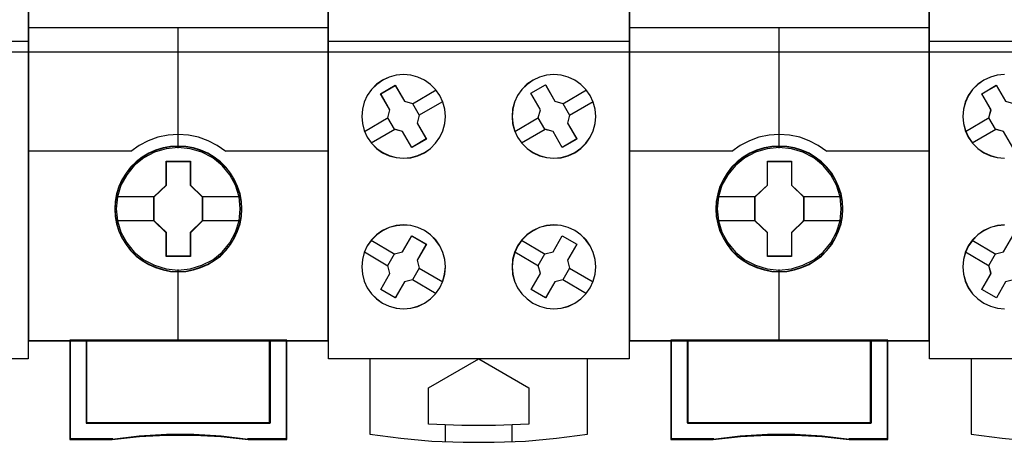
# Model space of a CAD drawing. Extents: x -635870 to -372006, y -44437 to 104716.
# Tile 113 of 246: x -613658 to -613068, y -31850 to -31597. Entities that reach past the tile are written whole.
import ezdxf

# ---------------------------------------------------------------- set-up
doc = ezdxf.new("R2010")
doc.units = 0
doc.header["$MEASUREMENT"] = 0
doc.layers.get('0').update_dxf_attribs({"color": 252})
doc.layers.add('45', color=8, linetype='Continuous')
doc.layers.add('50', color=7, linetype='Continuous')

# ---------------------------------------------------------------- blocks, each defined once
blk = doc.blocks.new('*U1037')
at = {"layer": '50', "color": 7}
blk.add_lwpolyline([(509.985212, -137.34823), (834.016113, -137.34823), (834.016113, -183.650891), (509.985212, -183.650891), (509.985212, -137.34823)], dxfattribs=at)
blk = doc.blocks.new('*U1042')
at = {"layer": '45', "color": 7}
blk.add_lwpolyline([(626.988712, -118.986054), (645.010459, -118.986054), (645.010459, -118.986054), (645.010459, -202.015715), (645.010459, -202.015715), (626.988712, -202.015715), (626.988712, -202.015715), (626.988712, -118.986054), (626.988712, -118.986054)], close=True, dxfattribs=at)
at = {"layer": '45', "color": 59}
blk.add_lwpolyline([(626.994014, -118.99135), (645.005157, -118.99135), (645.005157, -202.010419), (626.994014, -202.010419), (626.994014, -118.99135)], close=True, dxfattribs=at)
at = {"layer": '45', "color": 7}
blk.add_lwpolyline([(626.988712, -182.994153), (645.010459, -182.994153)], dxfattribs=at)
blk = doc.blocks.new('*U1043')
at = {"layer": '45', "color": 7}
for points in [[(662.995091, -119.158183), (645.005157, -119.158183), (645.005157, -200.929979), (662.995091, -200.929979), (662.995091, -119.158183)], [(662.976534, -119.179368), (645.026365, -119.179368), (645.026365, -200.908794), (662.976534, -200.908794), (662.976534, -119.179368)], [(657.801711, -193.039963), (657.779382, -192.588329), (657.706814, -192.136695), (657.550514, -191.701583), (657.371885, -191.288503), (657.137434, -190.891946), (656.852745, -190.544959), (656.523398, -190.22551), (656.154976, -189.944616), (655.780971, -189.702276), (655.345563, -189.515013), (654.915737, -189.388335), (654.458001, -189.305719), (654.000264, -189.27818), (653.542528, -189.305719), (653.095955, -189.388335), (652.643801, -189.515013), (652.230722, -189.702276), (651.839971, -189.944616), (651.477131, -190.22551), (651.142202, -190.544959), (650.874258, -190.891946), (650.628644, -191.288503), (650.433268, -191.701583), (650.310461, -192.136695), (650.221146, -192.588329), (650.193236, -193.039963), (650.221146, -193.491597), (650.310461, -193.926708), (650.433268, -194.36182), (650.628644, -194.7749), (650.874258, -195.171457), (651.142202, -195.529459), (651.477131, -195.854416), (651.839971, -196.129803), (652.230722, -196.361127), (652.643801, -196.54839), (653.095955, -196.680576), (653.542528, -196.774208), (654.000264, -196.796238), (654.458001, -196.774208), (654.915737, -196.680576), (655.345563, -196.54839), (655.780971, -196.361127), (656.154976, -196.129803), (656.523398, -195.854416), (656.852745, -195.529459), (657.137434, -195.171457), (657.371885, -194.7749), (657.550514, -194.36182), (657.706814, -193.926708), (657.779382, -193.491597), (657.801711, -193.039963)], [(657.801711, -193.039963), (657.779382, -192.588329), (657.706814, -192.136695), (657.550514, -191.701583), (657.371885, -191.288503), (657.137434, -190.891946), (656.852745, -190.544959), (656.523398, -190.22551), (656.154976, -189.944616), (655.780971, -189.702276), (655.345563, -189.515013), (654.915737, -189.388335), (654.458001, -189.305719), (654.000264, -189.27818), (653.542528, -189.305719), (653.095955, -189.388335), (652.643801, -189.515013), (652.230722, -189.702276), (651.839971, -189.944616), (651.477131, -190.22551), (651.142202, -190.544959), (650.874258, -190.891946), (650.628644, -191.288503), (650.433268, -191.701583), (650.310461, -192.136695), (650.221146, -192.588329), (650.193236, -193.039963), (650.221146, -193.491597), (650.310461, -193.926708), (650.433268, -194.36182), (650.628644, -194.7749), (650.874258, -195.171457), (651.142202, -195.529459), (651.477131, -195.854416), (651.839971, -196.129803), (652.230722, -196.361127), (652.643801, -196.54839), (653.095955, -196.680576), (653.542528, -196.774208), (654.000264, -196.796238), (654.458001, -196.774208), (654.915737, -196.680576), (655.345563, -196.54839), (655.780971, -196.361127), (656.154976, -196.129803), (656.523398, -195.854416), (656.852745, -195.529459), (657.137434, -195.171457), (657.371885, -194.7749), (657.550514, -194.36182), (657.706814, -193.926708), (657.779382, -193.491597), (657.801711, -193.039963)], [(657.783153, -193.039949), (657.760934, -192.590542), (657.68872, -192.141135), (657.533182, -191.70817), (657.355424, -191.297127), (657.122118, -190.902525), (656.838817, -190.557249), (656.511076, -190.239376), (656.144451, -189.959866), (655.772271, -189.718721), (655.338987, -189.532382), (654.911258, -189.406328), (654.455754, -189.32412), (654.000251, -189.296717), (653.544747, -189.32412), (653.100353, -189.406328), (652.650404, -189.532382), (652.23934, -189.718721), (651.850495, -189.959866), (651.489425, -190.239376), (651.15613, -190.557249), (650.889494, -190.902525), (650.645077, -191.297127), (650.450655, -191.70817), (650.328446, -192.141135), (650.239568, -192.590542), (650.211793, -193.039949), (650.239568, -193.489357), (650.328446, -193.922322), (650.450655, -194.355287), (650.645077, -194.766331), (650.889494, -195.160932), (651.15613, -195.517169), (651.489425, -195.840523), (651.850495, -196.114552), (652.23934, -196.344736), (652.650404, -196.531076), (653.100353, -196.662609), (653.544747, -196.755779), (654.000251, -196.777702), (654.455754, -196.755779), (654.911258, -196.662609), (655.338987, -196.531076), (655.772271, -196.344736), (656.144451, -196.114552), (656.511076, -195.840523), (656.838817, -195.517169), (657.122118, -195.160932), (657.355424, -194.766331), (657.533182, -194.355287), (657.68872, -193.922322), (657.760934, -193.489357), (657.783153, -193.039949)], [(653.285163, -190.181194), (654.731974, -190.181194), (654.731974, -191.610693), (655.458194, -192.317164), (655.458194, -193.746662), (654.731974, -194.464171), (654.731974, -195.882632), (653.285163, -195.882632), (653.285163, -194.464171), (652.542054, -193.746662), (652.542054, -192.317164), (653.285163, -191.610693), (653.285163, -190.181194)], [(653.285163, -190.181194), (654.731974, -190.181194), (654.731974, -190.181194), (654.731974, -191.610693), (654.731974, -191.610693), (655.458194, -192.317164), (655.458194, -192.317164), (655.458194, -193.746662), (655.458194, -193.746662), (654.731974, -194.464171), (654.731974, -194.464171), (654.731974, -195.882632), (654.731974, -195.882632), (653.285163, -195.882632), (653.285163, -195.882632), (653.285163, -194.464171), (653.285163, -194.464171), (652.542054, -193.746662), (652.542054, -193.746662), (652.542054, -192.317164), (652.542054, -192.317164), (653.285163, -191.610693), (653.285163, -191.610693), (653.285163, -190.181194), (653.285163, -190.181194)], [(653.294263, -190.199731), (654.72266, -190.199731), (654.72266, -191.619935), (655.439637, -192.321811), (655.439637, -193.742015), (654.72266, -194.454858), (654.72266, -195.864095), (653.294263, -195.864095), (653.294263, -194.454858), (652.560611, -193.742015), (652.560611, -192.321811), (653.294263, -191.619935), (653.294263, -190.199731)], [(659.503413, -200.887609), (659.503413, -205.842014), (648.496836, -205.842014), (648.496836, -200.887609), (647.499783, -200.887609), (647.499783, -206.840619), (650.045332, -206.840619), (651.66624, -206.66407), (653.298288, -206.575795), (654.930336, -206.575795), (656.562384, -206.66407), (658.188862, -206.840619), (660.500466, -206.840619), (660.500466, -200.887609), (659.503413, -200.887609)], [(653.994551, -200.887609), (648.493921, -200.887609), (648.493921, -205.850216), (659.506327, -205.850216), (659.506327, -200.887609), (653.994551, -200.887609)], [(659.506327, -205.850216), (659.506327, -200.887609), (653.994551, -200.887609), (648.493921, -200.887609), (648.493921, -205.850216), (659.506327, -205.850216)]]:
    blk.add_lwpolyline(points, close=True, dxfattribs=at)
at = {"layer": '45', "color": 139}
for points in [[(662.995091, -119.158183), (645.005157, -119.158183), (645.005157, -200.929979), (662.995091, -200.929979), (662.995091, -119.158183)], [(657.714227, -193.029158), (657.64162, -192.307459), (657.434971, -191.624323), (657.088694, -190.99077), (656.630714, -190.434345), (656.066617, -189.982594), (655.418744, -189.641026), (654.720604, -189.431678), (653.994539, -189.365568), (653.274059, -189.431678), (652.581505, -189.641026), (651.933631, -189.982594), (651.369535, -190.434345), (650.911555, -190.99077), (650.565278, -191.624323), (650.353043, -192.307459), (650.286022, -193.029158), (650.353043, -193.745349), (650.565278, -194.433994), (650.911555, -195.062038), (651.369535, -195.618463), (651.933631, -196.075723), (652.581505, -196.411781), (653.274059, -196.626638), (653.994539, -196.698257), (654.720604, -196.626638), (655.418744, -196.411781), (656.066617, -196.075723), (656.630714, -195.618463), (657.088694, -195.062038), (657.434971, -194.433994), (657.64162, -193.745349), (657.714227, -193.029158)]]:
    blk.add_lwpolyline(points, close=True, dxfattribs=at)
for points in [[(645.005157, -182.181175), (662.995091, -182.181175)], [(653.973614, -182.181175), (653.973614, -189.410587)], [(656.847338, -189.603901), (656.332714, -189.249849), (655.795715, -188.958614), (655.219559, -188.753035), (654.609842, -188.621694), (653.994531, -188.58172), (653.390407, -188.621694), (652.780689, -188.753035), (652.204534, -188.958614), (651.656347, -189.249849), (651.152911, -189.603901)], [(645.005157, -189.561531), (651.195328, -189.561531)], [(656.807572, -189.561531), (662.995091, -189.561531)], [(653.973614, -196.653239), (653.973614, -200.929979)], [(647.499783, -200.887609), (647.499783, -206.840619)], [(648.493921, -200.887609), (648.493921, -205.850216)], [(659.466562, -205.850216), (659.466562, -200.887609)], [(660.4607, -200.887609), (660.4607, -206.840619)], [(648.493921, -205.810494), (659.506327, -205.810494)], [(650.079241, -206.800897), (647.499783, -206.800897)], [(658.196715, -206.840619), (656.56697, -206.639361), (654.931643, -206.538731), (653.296316, -206.538731), (651.660989, -206.639361), (650.036825, -206.840619)], [(660.500466, -206.800897), (658.15695, -206.800897)]]:
    blk.add_lwpolyline(points, dxfattribs=at)
at = {"layer": '45', "color": 7}
for points in [[(650.264814, -192.302351), (652.58182, -192.302351)], [(655.418429, -192.302351), (657.730133, -192.302351)], [(650.264814, -193.721752), (652.58182, -193.721752)], [(655.418429, -193.721752), (657.730133, -193.721752)]]:
    blk.add_lwpolyline(points, dxfattribs=at)
at = {"layer": '45', "color": 59}
for points in [[(659.503413, -200.887609), (659.503413, -205.842014), (648.496836, -205.842014), (648.496836, -200.887609), (647.499783, -200.887609), (647.499783, -206.840619), (650.045332, -206.840619), (651.66624, -206.66407), (653.298288, -206.575795), (654.930336, -206.575795), (656.562384, -206.66407), (658.188862, -206.840619), (660.500466, -206.840619), (660.500466, -200.887609), (659.503413, -200.887609)], [(659.487702, -200.908794), (659.487702, -205.83014), (648.512547, -205.83014), (648.512547, -200.908794), (647.51834, -200.908794), (647.51834, -206.822082), (650.056622, -206.822082), (651.672903, -206.646711), (653.300291, -206.559026), (654.92768, -206.559026), (656.555069, -206.646711), (658.176904, -206.822082), (660.481909, -206.822082), (660.481909, -200.908794), (659.487702, -200.908794)], [(653.994551, -200.887609), (648.493921, -200.887609), (648.493921, -205.850216), (659.506327, -205.850216), (659.506327, -200.887609), (653.994551, -200.887609)], [(659.506327, -205.850216), (659.506327, -200.887609), (653.994551, -200.887609), (648.493921, -200.887609), (648.493921, -205.850216), (659.506327, -205.850216)], [(653.99457, -200.908794), (648.512479, -200.908794), (648.512479, -205.831679), (659.48777, -205.831679), (659.48777, -200.908794), (653.99457, -200.908794)]]:
    blk.add_lwpolyline(points, close=True, dxfattribs=at)
at = {"layer": '45', "color": 140}
blk.add_lwpolyline([(659.48777, -205.831679), (659.48777, -200.908794), (653.99457, -200.908794), (648.512479, -200.908794), (648.512479, -205.831679), (659.48777, -205.831679)], close=True, dxfattribs=at)
blk = doc.blocks.new('*U1044')
at = {"layer": '45', "color": 7}
for points in [[(662.989789, -118.986054), (681.011536, -118.986054), (681.011536, -118.986054), (681.011536, -202.015715), (681.011536, -202.015715), (662.989789, -202.015715), (662.989789, -202.015715), (662.989789, -118.986054), (662.989789, -118.986054)], [(669.666871, -186.24474), (669.408779, -185.887322), (669.103761, -185.582638), (668.751817, -185.330688), (668.358814, -185.149049), (667.92475, -185.031863), (667.490686, -184.990848), (667.056622, -185.031863), (666.640155, -185.14319), (666.241286, -185.330688), (665.883476, -185.576779), (665.566727, -185.887322), (665.320366, -186.24474), (665.138529, -186.643173), (665.02708, -187.065043), (664.98602, -187.498632), (665.02708, -187.932221), (665.138529, -188.354092), (665.320366, -188.752525), (665.572593, -189.109943), (665.883476, -189.420486), (666.241286, -189.672437), (666.640155, -189.854075), (667.056622, -189.965402), (667.490686, -190.006417), (667.92475, -189.971262), (668.352948, -189.854075), (668.751817, -189.672437), (669.109627, -189.420486), (669.414645, -189.109943), (669.666871, -188.752525), (669.848709, -188.359951), (669.966023, -187.932221), (670.007083, -187.504492), (669.966023, -187.070903), (669.848709, -186.643173), (669.666871, -186.24474)], [(669.662287, -186.249374), (669.40474, -185.8929), (669.100367, -185.58902), (668.749166, -185.337735), (668.356993, -185.156576), (667.923845, -185.039699), (667.490698, -184.998792), (667.057551, -185.039699), (666.641964, -185.150732), (666.243937, -185.337735), (665.886883, -185.583176), (665.570803, -185.8929), (665.324962, -186.249374), (665.143509, -186.646756), (665.032295, -187.067512), (664.991322, -187.499957), (665.032295, -187.932401), (665.143509, -188.353158), (665.324962, -188.750539), (665.576656, -189.107013), (665.886883, -189.416737), (666.243937, -189.668022), (666.641964, -189.849181), (667.057551, -189.960214), (667.490698, -190.001121), (667.923845, -189.966058), (668.351139, -189.849181), (668.749166, -189.668022), (669.10622, -189.416737), (669.410594, -189.107013), (669.662287, -188.750539), (669.843741, -188.359001), (669.960808, -187.932401), (670.001781, -187.5058), (669.960808, -187.073356), (669.843741, -186.646756), (669.662287, -186.249374)], [(678.669753, -186.24474), (678.417498, -185.887322), (678.10658, -185.582638), (677.754597, -185.330688), (677.361549, -185.149049), (676.933302, -185.031863), (676.49919, -184.990848), (676.065077, -185.031863), (675.642697, -185.14319), (675.249649, -185.330688), (674.885933, -185.576779), (674.575015, -185.887322), (674.32276, -186.24474), (674.140902, -186.643173), (674.029441, -187.065043), (673.994242, -187.498632), (674.029441, -187.932221), (674.140902, -188.354092), (674.32276, -188.752525), (674.580881, -189.109943), (674.8918, -189.420486), (675.249649, -189.672437), (675.642697, -189.854075), (676.065077, -189.965402), (676.493323, -190.006417), (676.933302, -189.971262), (677.361549, -189.854075), (677.754597, -189.672437), (678.112446, -189.414627), (678.423365, -189.109943), (678.669753, -188.752525), (678.851611, -188.359951), (678.974805, -187.932221), (679.010004, -187.504492), (678.968939, -187.070903), (678.851611, -186.643173), (678.669753, -186.24474)], [(678.66517, -186.249374), (678.413449, -185.8929), (678.103188, -185.58902), (677.751949, -185.337735), (677.359732, -185.156576), (676.932391, -185.039699), (676.499196, -184.998792), (676.066001, -185.039699), (675.644514, -185.150732), (675.252297, -185.337735), (674.88935, -185.583176), (674.579089, -185.8929), (674.327368, -186.249374), (674.145894, -186.646756), (674.034668, -187.067512), (673.999544, -187.499957), (674.034668, -187.932401), (674.145894, -188.353158), (674.327368, -188.750539), (674.584943, -189.107013), (674.895204, -189.416737), (675.252297, -189.668022), (675.644514, -189.849181), (676.066001, -189.960214), (676.493342, -190.001121), (676.932391, -189.966058), (677.359732, -189.849181), (677.751949, -189.668022), (678.109042, -189.410893), (678.419303, -189.107013), (678.66517, -188.750539), (678.846644, -188.359001), (678.969578, -187.932401), (679.004701, -187.5058), (678.963724, -187.073356), (678.846644, -186.646756), (678.66517, -186.249374)], [(666.120664, -186.144332), (666.996285, -185.639641), (666.996285, -185.639641), (667.554567, -186.596207), (667.554567, -186.596207), (668.030576, -186.731183), (668.030576, -186.731183), (668.430189, -187.423666), (668.430189, -187.423666), (668.306779, -187.904883), (668.306779, -187.904883), (668.859184, -188.855581), (668.859184, -188.855581), (667.983563, -189.360272), (667.983563, -189.360272), (667.431157, -188.409575), (667.431157, -188.409575), (666.955148, -188.274599), (666.955148, -188.274599), (666.555536, -187.582116), (666.555536, -187.582116), (666.678946, -187.100898), (666.678946, -187.100898), (666.120664, -186.144332), (666.120664, -186.144332)], [(666.125966, -186.147832), (666.998197, -185.644937), (667.554317, -186.598099), (668.028483, -186.732594), (668.426548, -187.422613), (668.303616, -187.902118), (668.853882, -188.849432), (667.981651, -189.352328), (667.431385, -188.405013), (666.957219, -188.270518), (666.559154, -187.580499), (666.682086, -187.100994), (666.125966, -186.147832)], [(675.118282, -186.109306), (675.988502, -185.610511), (676.006141, -185.639852), (676.558848, -186.596364), (676.558848, -186.596364), (677.040997, -186.731332), (677.040997, -186.731332), (677.440828, -187.423776), (677.440828, -187.423776), (677.317351, -187.904966), (677.317351, -187.904966), (677.870058, -188.85561), (677.870058, -188.85561), (676.999838, -189.360272), (676.999838, -189.360272), (676.447131, -188.409629), (676.447131, -188.409629), (675.959102, -188.274661), (675.959102, -188.274661), (675.559272, -187.582217), (675.559272, -187.582217), (675.688629, -187.101027), (675.676869, -187.071686), (675.118282, -186.109306), (675.118282, -186.109306)], [(675.123584, -186.112841), (675.99045, -185.615808), (676.008022, -185.645045), (676.558599, -186.598179), (677.03889, -186.73267), (677.43718, -187.422669), (677.314178, -187.90216), (677.864756, -188.849447), (676.997889, -189.352328), (676.447312, -188.405041), (675.961164, -188.27055), (675.562874, -187.580551), (675.691733, -187.10106), (675.680018, -187.071823), (675.123584, -186.112841)], [(669.666833, -197.758836), (669.848691, -197.360403), (669.960152, -196.938532), (670.007083, -196.510803), (669.971885, -196.071355), (669.848691, -195.643625), (669.666833, -195.251051), (669.420444, -194.893633), (669.109526, -194.58309), (668.751676, -194.331139), (668.352762, -194.149501), (667.930382, -194.032314), (667.490403, -193.997159), (667.062157, -194.038174), (666.639777, -194.149501), (666.240863, -194.336999), (665.883013, -194.588949), (665.577961, -194.893633), (665.31984, -195.251051), (665.137982, -195.649484), (665.02652, -196.071355), (664.991322, -196.504944), (665.02652, -196.944392), (665.137982, -197.360403), (665.31984, -197.758836), (665.572094, -198.116254), (665.883013, -198.426797), (666.240863, -198.678748), (666.639777, -198.860386), (667.062157, -198.971713), (667.496269, -199.012728), (667.930382, -198.971713), (668.352762, -198.866246), (668.751676, -198.672888), (669.10366, -198.420938), (669.414578, -198.116254), (669.666833, -197.758836)], [(669.66225, -197.756188), (669.843724, -197.358596), (669.954949, -196.937617), (670.001781, -196.51079), (669.966657, -196.07227), (669.843724, -195.645444), (669.66225, -195.253699), (669.416383, -194.897036), (669.106121, -194.587148), (668.749028, -194.33573), (668.350957, -194.154475), (667.929471, -194.037536), (667.490422, -194.002455), (667.063081, -194.043383), (666.641594, -194.154475), (666.243523, -194.341577), (665.88643, -194.592995), (665.582023, -194.897036), (665.324447, -195.253699), (665.142974, -195.651291), (665.031748, -196.07227), (664.996624, -196.504944), (665.031748, -196.943464), (665.142974, -197.358596), (665.324447, -197.756188), (665.576169, -198.112851), (665.88643, -198.422739), (666.243523, -198.674157), (666.641594, -198.855412), (667.063081, -198.966504), (667.496276, -199.007432), (667.929471, -198.966504), (668.350957, -198.861259), (668.749028, -198.66831), (669.100267, -198.416892), (669.410529, -198.112851), (669.66225, -197.756188)], [(678.669753, -197.758836), (678.851611, -197.360403), (678.968939, -196.938532), (679.010004, -196.510803), (678.974805, -196.071355), (678.857477, -195.643625), (678.675619, -195.251051), (678.423365, -194.893633), (678.118313, -194.58309), (677.760463, -194.331139), (677.361549, -194.149501), (676.933302, -194.032314), (676.49919, -193.997159), (676.065077, -194.038174), (675.642697, -194.149501), (675.249649, -194.336999), (674.885933, -194.588949), (674.580881, -194.893633), (674.328626, -195.251051), (674.146768, -195.649484), (674.029441, -196.071355), (673.994242, -196.504944), (674.029441, -196.944392), (674.140902, -197.360403), (674.32276, -197.758836), (674.575015, -198.116254), (674.8918, -198.426797), (675.243783, -198.678748), (675.642697, -198.860386), (676.065077, -198.971713), (676.49919, -199.012728), (676.933302, -198.971713), (677.361549, -198.866246), (677.760463, -198.672888), (678.112446, -198.420938), (678.417498, -198.116254), (678.669753, -197.758836)], [(678.66517, -197.756188), (678.846644, -197.358596), (678.963724, -196.937617), (679.004701, -196.51079), (678.969578, -196.07227), (678.852498, -195.645444), (678.671024, -195.253699), (678.419303, -194.897036), (678.114896, -194.587148), (677.757803, -194.33573), (677.359732, -194.154475), (676.932391, -194.037536), (676.499196, -194.002455), (676.066001, -194.043383), (675.644514, -194.154475), (675.252297, -194.341577), (674.88935, -194.592995), (674.584943, -194.897036), (674.333221, -195.253699), (674.151748, -195.651291), (674.034668, -196.07227), (673.999544, -196.504944), (674.034668, -196.943464), (674.145894, -197.358596), (674.327368, -197.756188), (674.579089, -198.112851), (674.895204, -198.422739), (675.246443, -198.674157), (675.644514, -198.855412), (676.066001, -198.966504), (676.499196, -199.007432), (676.932391, -198.966504), (677.359732, -198.861259), (677.757803, -198.66831), (678.109042, -198.416892), (678.413449, -198.112851), (678.66517, -197.756188)], [(667.430857, -195.601837), (667.983379, -194.645952), (667.983379, -194.645952), (668.859184, -195.150284), (668.859184, -195.150284), (668.306663, -196.106169), (668.306663, -196.106169), (668.435976, -196.58118), (668.435976, -196.58118), (668.030402, -197.279035), (668.030402, -197.279035), (667.554293, -197.40805), (667.554293, -197.40805), (667.001771, -198.363935), (667.001771, -198.363935), (666.125966, -197.859603), (666.125966, -197.859603), (666.678487, -196.903718), (666.678487, -196.903718), (666.549174, -196.428707), (666.549174, -196.428707), (666.954748, -195.730852), (666.954748, -195.730852), (667.430857, -195.601837), (667.430857, -195.601837)], [(667.431097, -195.60441), (667.981475, -194.651248), (668.853882, -195.154143), (668.303504, -196.107305), (668.432316, -196.580963), (668.028315, -197.276829), (667.554053, -197.405477), (667.003675, -198.358639), (666.131268, -197.855744), (666.681646, -196.902582), (666.552834, -196.428924), (666.956835, -195.733058), (667.431097, -195.60441)], [(676.999286, -194.645952), (677.870058, -195.150284), (677.870058, -195.150284), (677.317, -196.106169), (677.317, -196.106169), (677.440556, -196.58118), (677.440556, -196.58118), (677.034588, -197.279035), (677.034588, -197.279035), (676.563901, -197.40805), (676.563901, -197.40805), (676.004959, -198.363935), (676.004959, -198.363935), (675.134188, -197.865467), (675.134188, -197.865467), (675.693129, -196.903718), (675.693129, -196.903718), (675.557807, -196.428707), (675.557807, -196.428707), (675.963774, -195.730852), (675.963774, -195.730852), (676.446229, -195.607702), (676.446229, -195.607702), (676.999286, -194.645952), (676.999286, -194.645952)], [(676.997359, -194.651248), (677.864756, -195.154143), (677.313842, -196.107305), (677.436918, -196.580963), (677.032524, -197.276829), (676.563661, -197.405477), (676.006886, -198.358639), (675.13949, -197.861591), (675.696265, -196.902582), (675.561467, -196.428924), (675.965861, -195.733058), (676.446445, -195.610258), (676.997359, -194.651248)], [(665.481764, -202.002474), (665.481764, -206.509807), (665.481764, -206.509807), (667.33823, -206.755981), (669.194695, -206.925958), (671.062874, -207.002155), (672.925196, -207.002155), (674.799231, -206.925958), (676.649841, -206.755981), (678.506307, -206.509807), (678.506307, -206.509807), (678.506307, -202.002474), (665.481764, -202.002474)], [(668.986434, -203.73822), (671.999898, -202.002474), (671.999898, -202.002474), (675.001636, -203.73822), (675.001636, -203.73822), (675.001636, -205.907903), (675.001636, -205.907903), (673.002432, -205.995863), (670.991501, -205.995863), (668.986434, -205.907903), (668.986434, -205.907903), (668.986434, -203.73822), (668.986434, -203.73822)]]:
    blk.add_lwpolyline(points, close=True, dxfattribs=at)
at = {"layer": '45', "color": 59}
blk.add_lwpolyline([(662.995091, -118.99135), (681.006234, -118.99135), (681.006234, -202.010419), (662.995091, -202.010419), (662.995091, -118.99135)], close=True, dxfattribs=at)
at = {"layer": '45', "color": 7}
for points in [[(662.989789, -182.994153), (681.011536, -182.994153)], [(668.021457, -186.741265), (669.439761, -185.920343)], [(677.029679, -186.741265), (678.442682, -185.920343)], [(668.419112, -187.429781), (669.837417, -186.611507)], [(677.427335, -187.429781), (678.845639, -186.611507)], [(665.147733, -188.401647), (666.566038, -187.575428)], [(674.153304, -188.401647), (675.568958, -187.575428)], [(665.545389, -189.090162), (666.963693, -188.263944)], [(674.556262, -189.090162), (675.966614, -188.263944)], [(665.553342, -194.913414), (666.963693, -195.739632)], [(674.556262, -194.913414), (675.974567, -195.739632)], [(665.147733, -195.609873), (666.560736, -196.436092)], [(674.153304, -195.609873), (675.568958, -196.436092)], [(668.424414, -196.573795), (669.842719, -197.394717)], [(677.427335, -196.573795), (678.845639, -197.394717)], [(668.021457, -197.270255), (669.439761, -198.088529)], [(677.024377, -197.270255), (678.442682, -198.096473)], [(669.985875, -205.953493), (669.985875, -206.965081)], [(673.98894, -205.953493), (673.98894, -206.965081)]]:
    blk.add_lwpolyline(points, dxfattribs=at)
blk = doc.blocks.new('*U1045')
at = {"layer": '45', "color": 7}
for points in [[(698.993517, -119.158183), (681.006234, -119.158183), (681.006234, -200.929979), (698.993517, -200.929979), (698.993517, -119.158183)], [(698.97496, -119.179368), (681.024791, -119.179368), (681.024791, -200.908794), (698.97496, -200.908794), (698.97496, -119.179368)], [(693.802788, -193.039963), (693.780451, -192.588329), (693.707858, -192.136695), (693.551503, -191.701583), (693.372812, -191.288503), (693.13828, -190.891946), (692.853491, -190.544959), (692.524029, -190.22551), (692.155479, -189.944616), (691.781344, -189.702276), (691.345784, -189.515013), (690.915809, -189.388335), (690.457913, -189.305719), (690.000017, -189.27818), (689.542121, -189.305719), (689.095393, -189.388335), (688.643081, -189.515013), (688.229858, -189.702276), (687.838971, -189.944616), (687.476004, -190.22551), (687.140958, -190.544959), (686.872922, -190.891946), (686.627221, -191.288503), (686.431778, -191.701583), (686.308928, -192.136695), (686.219582, -192.588329), (686.191662, -193.039963), (686.219582, -193.491597), (686.308928, -193.926708), (686.431778, -194.36182), (686.627221, -194.7749), (686.872922, -195.171457), (687.140958, -195.529459), (687.476004, -195.854416), (687.838971, -196.129803), (688.229858, -196.361127), (688.643081, -196.54839), (689.095393, -196.680576), (689.542121, -196.774208), (690.000017, -196.796238), (690.457913, -196.774208), (690.915809, -196.680576), (691.345784, -196.54839), (691.781344, -196.361127), (692.155479, -196.129803), (692.524029, -195.854416), (692.853491, -195.529459), (693.13828, -195.171457), (693.372812, -194.7749), (693.551503, -194.36182), (693.707858, -193.926708), (693.780451, -193.491597), (693.802788, -193.039963)], [(693.802788, -193.039963), (693.780451, -192.588329), (693.707858, -192.136695), (693.551503, -191.701583), (693.372812, -191.288503), (693.13828, -190.891946), (692.853491, -190.544959), (692.524029, -190.22551), (692.155479, -189.944616), (691.781344, -189.702276), (691.345784, -189.515013), (690.915809, -189.388335), (690.457913, -189.305719), (690.000017, -189.27818), (689.542121, -189.305719), (689.095393, -189.388335), (688.643081, -189.515013), (688.229858, -189.702276), (687.838971, -189.944616), (687.476004, -190.22551), (687.140958, -190.544959), (686.872922, -190.891946), (686.627221, -191.288503), (686.431778, -191.701583), (686.308928, -192.136695), (686.219582, -192.588329), (686.191662, -193.039963), (686.219582, -193.491597), (686.308928, -193.926708), (686.431778, -194.36182), (686.627221, -194.7749), (686.872922, -195.171457), (687.140958, -195.529459), (687.476004, -195.854416), (687.838971, -196.129803), (688.229858, -196.361127), (688.643081, -196.54839), (689.095393, -196.680576), (689.542121, -196.774208), (690.000017, -196.796238), (690.457913, -196.774208), (690.915809, -196.680576), (691.345784, -196.54839), (691.781344, -196.361127), (692.155479, -196.129803), (692.524029, -195.854416), (692.853491, -195.529459), (693.13828, -195.171457), (693.372812, -194.7749), (693.551503, -194.36182), (693.707858, -193.926708), (693.780451, -193.491597), (693.802788, -193.039963)], [(693.78423, -193.039949), (693.762011, -192.590542), (693.689797, -192.141135), (693.534259, -191.70817), (693.356501, -191.297127), (693.123195, -190.902525), (692.839894, -190.557249), (692.512153, -190.239376), (692.145528, -189.959866), (691.773348, -189.718721), (691.340064, -189.532382), (690.912335, -189.406328), (690.456831, -189.32412), (690.001328, -189.296717), (689.545824, -189.32412), (689.10143, -189.406328), (688.651481, -189.532382), (688.240417, -189.718721), (687.851572, -189.959866), (687.490502, -190.239376), (687.157207, -190.557249), (686.890571, -190.902525), (686.646154, -191.297127), (686.451732, -191.70817), (686.329523, -192.141135), (686.240645, -192.590542), (686.21287, -193.039949), (686.240645, -193.489357), (686.329523, -193.922322), (686.451732, -194.355287), (686.646154, -194.766331), (686.890571, -195.160932), (687.157207, -195.517169), (687.490502, -195.840523), (687.851572, -196.114552), (688.240417, -196.344736), (688.651481, -196.531076), (689.10143, -196.662609), (689.545824, -196.755779), (690.001328, -196.777702), (690.456831, -196.755779), (690.912335, -196.662609), (691.340064, -196.531076), (691.773348, -196.344736), (692.145528, -196.114552), (692.512153, -195.840523), (692.839894, -195.517169), (693.123195, -195.160932), (693.356501, -194.766331), (693.534259, -194.355287), (693.689797, -193.922322), (693.762011, -193.489357), (693.78423, -193.039949)], [(689.284265, -190.181194), (690.732391, -190.181194), (690.732391, -191.610693), (691.459271, -192.317164), (691.459271, -193.746662), (690.732391, -194.464171), (690.732391, -195.882632), (689.284265, -195.882632), (689.284265, -194.464171), (688.54048, -193.746662), (688.54048, -192.317164), (689.284265, -191.610693), (689.284265, -190.181194)], [(689.284265, -190.181194), (690.732391, -190.181194), (690.732391, -190.181194), (690.732391, -191.610693), (690.732391, -191.610693), (691.459271, -192.317164), (691.459271, -192.317164), (691.459271, -193.746662), (691.459271, -193.746662), (690.732391, -194.464171), (690.732391, -194.464171), (690.732391, -195.882632), (690.732391, -195.882632), (689.284265, -195.882632), (689.284265, -195.882632), (689.284265, -194.464171), (689.284265, -194.464171), (688.54048, -193.746662), (688.54048, -193.746662), (688.54048, -192.317164), (688.54048, -192.317164), (689.284265, -191.610693), (689.284265, -191.610693), (689.284265, -190.181194), (689.284265, -190.181194)], [(689.29534, -190.199731), (690.723737, -190.199731), (690.723737, -191.619935), (691.440714, -192.321811), (691.440714, -193.742015), (690.723737, -194.454858), (690.723737, -195.864095), (689.29534, -195.864095), (689.29534, -194.454858), (688.561688, -193.742015), (688.561688, -192.321811), (689.29534, -191.619935), (689.29534, -190.199731)], [(695.504286, -200.887609), (695.504286, -205.842014), (684.495465, -205.842014), (684.495465, -200.887609), (683.498208, -200.887609), (683.498208, -206.840619), (686.044277, -206.840619), (687.665515, -206.66407), (689.297896, -206.575795), (690.930277, -206.575795), (692.562658, -206.66407), (694.189468, -206.840619), (696.501543, -206.840619), (696.501543, -200.887609), (695.504286, -200.887609)], [(689.994301, -200.887609), (684.492347, -200.887609), (684.492347, -205.850216), (695.507404, -205.850216), (695.507404, -200.887609), (689.994301, -200.887609)], [(695.507404, -205.850216), (695.507404, -200.887609), (689.994301, -200.887609), (684.492347, -200.887609), (684.492347, -205.850216), (695.507404, -205.850216)]]:
    blk.add_lwpolyline(points, close=True, dxfattribs=at)
at = {"layer": '45', "color": 139}
for points in [[(698.993517, -119.158183), (681.006234, -119.158183), (681.006234, -200.929979), (698.993517, -200.929979), (698.993517, -119.158183)], [(693.712652, -193.029158), (693.640072, -192.307459), (693.433496, -191.624323), (693.087343, -190.99077), (692.629527, -190.434345), (692.065631, -189.982594), (691.417989, -189.641026), (690.720099, -189.431678), (689.994293, -189.365568), (689.27407, -189.431678), (688.581763, -189.641026), (687.93412, -189.982594), (687.370225, -190.434345), (686.912409, -190.99077), (686.566255, -191.624323), (686.354096, -192.307459), (686.287099, -193.029158), (686.354096, -193.745349), (686.566255, -194.433994), (686.912409, -195.062038), (687.370225, -195.618463), (687.93412, -196.075723), (688.581763, -196.411781), (689.27407, -196.626638), (689.994293, -196.698257), (690.720099, -196.626638), (691.417989, -196.411781), (692.065631, -196.075723), (692.629527, -195.618463), (693.087343, -195.062038), (693.433496, -194.433994), (693.640072, -193.745349), (693.712652, -193.029158)]]:
    blk.add_lwpolyline(points, close=True, dxfattribs=at)
for points in [[(681.006234, -182.181175), (698.993517, -182.181175)], [(689.974691, -182.181175), (689.974691, -189.410587)], [(692.848415, -189.603901), (692.333791, -189.249849), (691.796792, -188.958614), (691.220636, -188.753035), (690.610919, -188.621694), (689.995608, -188.58172), (689.391484, -188.621694), (688.781766, -188.753035), (688.205611, -188.958614), (687.657424, -189.249849), (687.153988, -189.603901)], [(681.006234, -189.561531), (687.193753, -189.561531)], [(692.805998, -189.561531), (698.993517, -189.561531)], [(689.974691, -196.653239), (689.974691, -200.929979)], [(683.498208, -200.887609), (683.498208, -206.840619)], [(684.492347, -200.887609), (684.492347, -205.850216)], [(695.464988, -205.850216), (695.464988, -200.887609)], [(696.459126, -200.887609), (696.459126, -206.840619)], [(684.492347, -205.810494), (695.507404, -205.810494)], [(686.077667, -206.800897), (683.498208, -206.800897)], [(694.197792, -206.840619), (692.568047, -206.639361), (690.93272, -206.538731), (689.297393, -206.538731), (687.662066, -206.639361), (686.037902, -206.840619)], [(696.501543, -206.800897), (694.155376, -206.800897)]]:
    blk.add_lwpolyline(points, dxfattribs=at)
at = {"layer": '45', "color": 7}
for points in [[(686.265891, -192.302351), (688.582897, -192.302351)], [(691.416855, -192.302351), (693.73121, -192.302351)], [(686.265891, -193.721752), (688.582897, -193.721752)], [(691.416855, -193.721752), (693.73121, -193.721752)]]:
    blk.add_lwpolyline(points, dxfattribs=at)
at = {"layer": '45', "color": 59}
for points in [[(695.504286, -200.887609), (695.504286, -205.842014), (684.495465, -205.842014), (684.495465, -200.887609), (683.498208, -200.887609), (683.498208, -206.840619), (686.044277, -206.840619), (687.665515, -206.66407), (689.297896, -206.575795), (690.930277, -206.575795), (692.562658, -206.66407), (694.189468, -206.840619), (696.501543, -206.840619), (696.501543, -200.887609), (695.504286, -200.887609)], [(695.488779, -200.908794), (695.488779, -205.83014), (684.513624, -205.83014), (684.513624, -200.908794), (683.519417, -200.908794), (683.519417, -206.822082), (686.057699, -206.822082), (687.67398, -206.646711), (689.301368, -206.559026), (690.928757, -206.559026), (692.556146, -206.646711), (694.177981, -206.822082), (696.482986, -206.822082), (696.482986, -200.908794), (695.488779, -200.908794)], [(689.994301, -200.887609), (684.492347, -200.887609), (684.492347, -205.850216), (695.507404, -205.850216), (695.507404, -200.887609), (689.994301, -200.887609)], [(695.507404, -205.850216), (695.507404, -200.887609), (689.994301, -200.887609), (684.492347, -200.887609), (684.492347, -205.850216), (695.507404, -205.850216)], [(689.995647, -200.908794), (684.513555, -200.908794), (684.513555, -205.831679), (695.488847, -205.831679), (695.488847, -200.908794), (689.995647, -200.908794)]]:
    blk.add_lwpolyline(points, close=True, dxfattribs=at)
at = {"layer": '45', "color": 140}
blk.add_lwpolyline([(695.488847, -205.831679), (695.488847, -200.908794), (689.995647, -200.908794), (684.513555, -200.908794), (684.513555, -205.831679), (695.488847, -205.831679)], close=True, dxfattribs=at)
blk = doc.blocks.new('*U1046')
at = {"layer": '45', "color": 7}
for points in [[(698.990866, -118.986054), (717.009962, -118.986054), (717.009962, -118.986054), (717.009962, -202.015715), (717.009962, -202.015715), (698.990866, -202.015715), (698.990866, -202.015715), (698.990866, -118.986054), (698.990866, -118.986054)], [(702.124392, -186.147832), (702.99747, -185.644937), (703.554131, -186.598099), (704.028757, -186.732594), (704.427209, -187.422613), (704.304158, -187.902118), (704.854959, -188.849432), (703.981881, -189.352328), (703.43108, -188.405013), (702.956453, -188.270518), (702.558001, -187.580499), (702.681052, -187.100994), (702.124392, -186.147832)], [(703.430788, -195.60441), (703.981702, -194.651248), (704.854959, -195.154143), (704.304045, -196.107305), (704.432983, -196.580963), (704.028588, -197.276829), (703.553865, -197.405477), (703.002951, -198.358639), (702.129694, -197.855744), (702.680608, -196.902582), (702.55167, -196.428924), (702.956065, -195.733058), (703.430788, -195.60441)], [(701.482841, -202.002474), (701.482841, -206.509807), (701.482841, -206.509807), (703.339307, -206.755981), (705.195772, -206.925958), (707.063951, -207.002155), (708.926273, -207.002155), (710.800308, -206.925958), (712.650918, -206.755981), (714.507384, -206.509807), (714.507384, -206.509807), (714.507384, -202.002474), (701.482841, -202.002474)]]:
    blk.add_lwpolyline(points, close=True, dxfattribs=at)
at = {"layer": '45', "color": 59}
blk.add_lwpolyline([(698.996168, -118.99135), (717.00466, -118.99135), (717.00466, -202.010419), (698.996168, -202.010419), (698.996168, -118.99135)], close=True, dxfattribs=at)
at = {"layer": '45', "color": 7}
for points in [[(698.990866, -182.994153), (717.009962, -182.994153)], [(703.489112, -184.990848), (703.055048, -185.031863), (702.638581, -185.14319), (702.239712, -185.330688), (701.881902, -185.576779), (701.565153, -185.887322), (701.318792, -186.24474), (701.136955, -186.643173), (701.025506, -187.065043), (700.984446, -187.498632), (701.025506, -187.932221), (701.136955, -188.354092), (701.318792, -188.752525), (701.571019, -189.109943), (701.881902, -189.420486), (702.239712, -189.672437), (702.638581, -189.854075), (703.055048, -189.965402), (703.489112, -190.006417)], [(703.489124, -184.998792), (703.055977, -185.039699), (702.64039, -185.150732), (702.242363, -185.337735), (701.885309, -185.583176), (701.569229, -185.8929), (701.323388, -186.249374), (701.141935, -186.646756), (701.030721, -187.067512), (700.989748, -187.499957), (701.030721, -187.932401), (701.141935, -188.353158), (701.323388, -188.750539), (701.575082, -189.107013), (701.885309, -189.416737), (702.242363, -189.668022), (702.64039, -189.849181), (703.055977, -189.960214), (703.489124, -190.001121)], [(703.983792, -189.360272), (703.430852, -188.409575), (703.430852, -188.409575), (702.954382, -188.274599), (702.954382, -188.274599), (702.554383, -187.582116), (702.554383, -187.582116), (702.677912, -187.100898), (702.677912, -187.100898), (702.11909, -186.144332), (702.11909, -186.144332), (702.11909, -186.144332), (702.995559, -185.639641), (702.995559, -185.639641), (703.554381, -186.596207)], [(701.14881, -188.401647), (702.567115, -187.575428)], [(701.546466, -189.090162), (702.96477, -188.263944)], [(703.488829, -193.997159), (703.060583, -194.038174), (702.638203, -194.149501), (702.239288, -194.336999), (701.881439, -194.588949), (701.576387, -194.893633), (701.318266, -195.251051), (701.136408, -195.649484), (701.024946, -196.071355), (700.989748, -196.504944), (701.024946, -196.944392), (701.136408, -197.360403), (701.318266, -197.758836), (701.57052, -198.116254), (701.881439, -198.426797), (702.239288, -198.678748), (702.638203, -198.860386), (703.060583, -198.971713), (703.494695, -199.012728)], [(703.488848, -194.002455), (703.061507, -194.043383), (702.64002, -194.154475), (702.241949, -194.341577), (701.884856, -194.592995), (701.580449, -194.897036), (701.322873, -195.253699), (701.1414, -195.651291), (701.030174, -196.07227), (700.99505, -196.504944), (701.030174, -196.943464), (701.1414, -197.358596), (701.322873, -197.756188), (701.574595, -198.112851), (701.884856, -198.422739), (702.241949, -198.674157), (702.64002, -198.855412), (703.061507, -198.966504), (703.494702, -199.007432)], [(701.551768, -194.913414), (702.96477, -195.739632)], [(703.554104, -197.40805), (703.001047, -198.363935), (703.001047, -198.363935), (702.124392, -197.859603), (702.124392, -197.859603), (702.677449, -196.903718), (702.677449, -196.903718), (702.54801, -196.428707), (702.54801, -196.428707), (702.953978, -195.730852), (702.953978, -195.730852), (703.430549, -195.601837), (703.430549, -195.601837), (703.430549, -195.601837), (703.983606, -194.645952)], [(701.14881, -195.609873), (702.559162, -196.436092)]]:
    blk.add_lwpolyline(points, dxfattribs=at)

msp = doc.modelspace()

# ---------------------------------------------------------------- block references
at = {"xscale": 10, "yscale": 10, "zscale": 10}
for name in ['*U1037', '*U1042', '*U1044', '*U1046', '*U1043', '*U1045']:
    msp.add_blockref(name, (-620103.09, -29779.66), dxfattribs=at)

doc.saveas('drawing.dxf')
